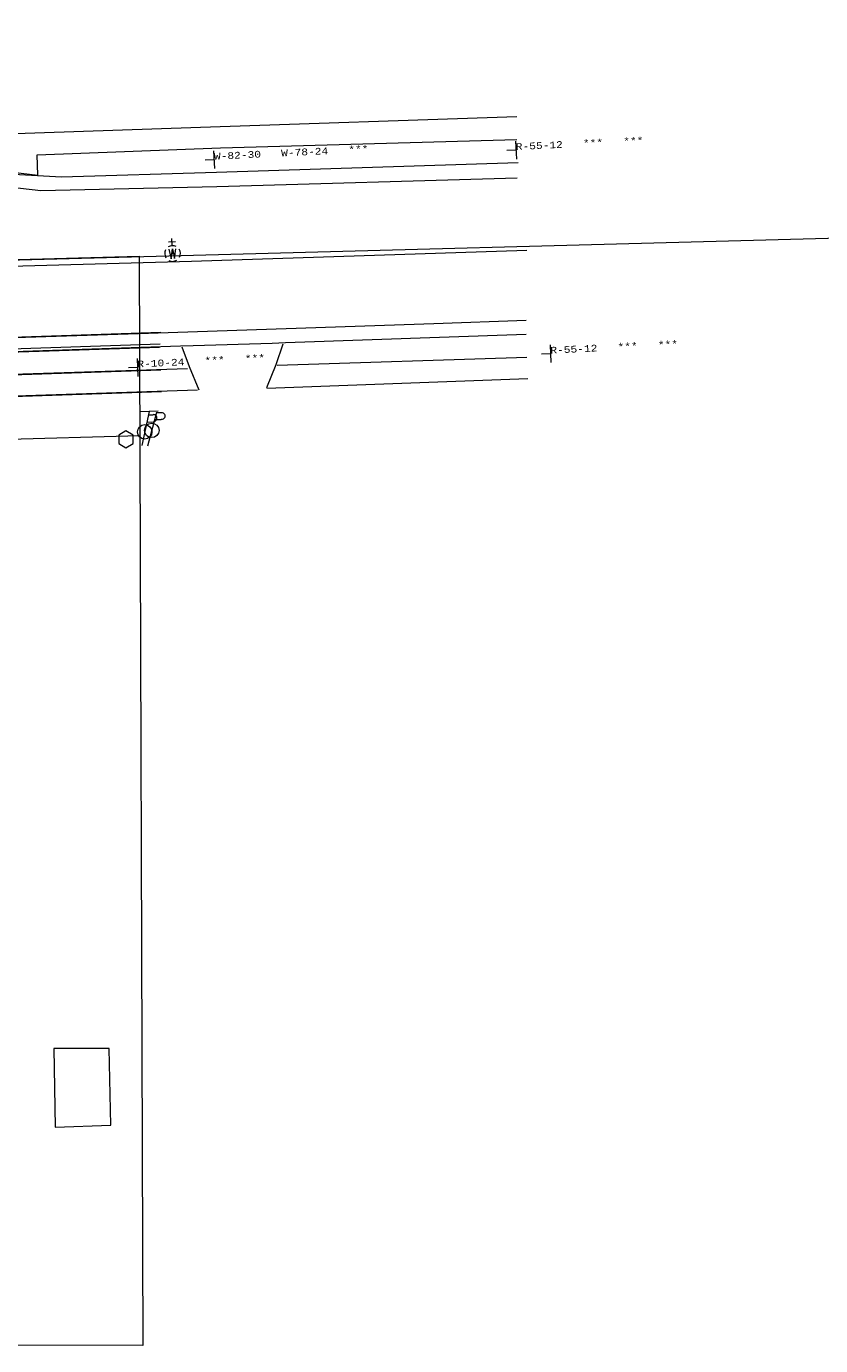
# Model space of a CAD drawing. Extents: x 127827 to 131413, y 268403 to 268774.
# Tile 16 of 16: x 129901 to 130042, y 268535 to 268771. Entities that reach past the tile are written whole.
import ezdxf
from ezdxf.enums import TextEntityAlignment as Align

# ---------------------------------------------------------------- set-up
doc = ezdxf.new("R2010")
doc.units = 21
doc.header["$LTSCALE"] = 50
doc.header["$MEASUREMENT"] = 0
for name, color, linetype, lineweight, true_color in [('BD_X_Building', 204, 'Continuous', 0, 0x8000a0), ('Channel Easement', 3, 'Continuous', 0, 0x00ff00), ('PV_X_Curb', 230, 'Continuous', 0, 0xfe0060), ('PV_X_Walk', 230, 'Continuous', 0, 0xfe0060), ('RW', 5, 'Continuous', 0, 0x0000ff), ('SV H0576', 1, 'Continuous', 0, 0xff0000), ('UT_X_Electric_Cells', 1, 'Continuous', 0, 0xff0000)]:
    doc.layers.add(name, color=color, linetype=linetype, lineweight=lineweight, true_color=true_color)
for name, color, linetype, lineweight in [('Level 11', 7, 'Continuous', 0), ('Level 16', 7, 'Continuous', 0), ('Level 18', 7, 'Continuous', 0), ('Level 33', 7, 'Continuous', 0), ('Level 35', 7, 'Continuous', 0), ('Level 63', 7, 'Continuous', 0), ('PV_X_EOP', 7, 'Continuous', 0), ('RD_X_Cells', 7, 'Continuous', 0)]:
    doc.layers.add(name, color=color, linetype=linetype, lineweight=lineweight)
doc.styles.get("Standard").update_dxf_attribs({"font": 'cour.ttf', "height": 5})

msp = doc.modelspace()

# ---------------------------------------------------------------- linework, layer by layer
at = {"layer": 'BD_X_Building'}
msp.add_polyline3d([(129915.3, 268588.57, 942.68), (129905.42, 268588.57, 942.65), (129905.65, 268574.52, 942.49), (129915.6, 268574.88, 942.48), (129915.3, 268588.57, 942.68)], dxfattribs=at)
at = {"layer": 'Channel Easement'}
msp.add_lwpolyline([(131411.04, 268770), (128767.64, 268699.14)], dxfattribs=at)
at = {"layer": 'Level 11', "color": 7, "linetype": 'Continuous', "lineweight": 0}
for points in [[(129988.22, 268744.14), (129934.57, 268742.58), (129903.12, 268741.83), (129895.85, 268742.66), (129887.85, 268746.55), (129882.24, 268751.95), (129878.15, 268759.49), (129877.01, 268764.05), (129876.39, 268771.11)], [(129988.22, 268744.14), (129934.57, 268742.58), (129903.12, 268741.83), (129895.85, 268742.66), (129887.85, 268746.55), (129882.24, 268751.95), (129878.15, 268759.49), (129877.01, 268764.05), (129876.39, 268771.11)], [(129423.94, 268669.76), (129423.8, 268674.02), (129423.15, 268674.39), (129422.7, 268678.59), (129423.19, 268679.33), (129423.59, 268685.41), (129424.5, 268689.84), (129427.35, 268694.34), (129430.27, 268697.11), (129434.93, 268699.58), (129440.81, 268700.66), (129493.29, 268702.22), (129548.56, 268704.02), (129602.23, 268705.91), (129654.48, 268707.55), (129707.91, 268709.41), (129760.43, 268711.17), (129813.74, 268712.96), (129865.4, 268714.54), (129920.56, 268716.38), (129973.37, 268718.14), (129989.87, 268718.71)], [(129423.94, 268669.76), (129423.8, 268674.02), (129423.15, 268674.39), (129422.7, 268678.59), (129423.19, 268679.33), (129423.59, 268685.41), (129424.5, 268689.84), (129427.35, 268694.34), (129430.27, 268697.11), (129434.93, 268699.58), (129440.81, 268700.66), (129493.29, 268702.22), (129548.56, 268704.02), (129602.23, 268705.91), (129654.48, 268707.55), (129707.91, 268709.41), (129760.43, 268711.17), (129813.74, 268712.96), (129865.4, 268714.54), (129920.56, 268716.38), (129973.37, 268718.14), (129989.87, 268718.71)]]:
    msp.add_lwpolyline(points, dxfattribs=at)
at = {"layer": 'Level 11', "color": 120, "linetype": 'Continuous', "lineweight": 0, "true_color": 0x00ffa1}
for points in [[(129878.91, 268770.8), (129879.53, 268764.09), (129882.08, 268756.81), (129886.48, 268750.97), (129888.31, 268749.54), (129890.87, 268747.84), (129892.26, 268747.03), (129898.24, 268744.83), (129906.83, 268744.33), (129934.52, 268745.21), (129988.41, 268746.89)], [(129878.91, 268770.8), (129879.53, 268764.09), (129882.08, 268756.81), (129886.48, 268750.97), (129888.31, 268749.54), (129890.87, 268747.84), (129892.26, 268747.03), (129898.24, 268744.83), (129906.83, 268744.33), (129934.52, 268745.21), (129988.41, 268746.89)], [(129601.72, 268703.14), (129655.79, 268704.93), (129708.03, 268706.81), (129762.89, 268708.66), (129812.11, 268710.2), (129814.21, 268710.33), (129840.6, 268711.24), (129843.36, 268711.18), (129891.07, 268712.93), (129928.08, 268714.13), (129930.33, 268714.21), (129944.45, 268714.6), (129946.83, 268714.72), (129989.85, 268716.21)], [(129601.72, 268703.14), (129655.79, 268704.93), (129708.03, 268706.81), (129762.89, 268708.66), (129812.11, 268710.2), (129814.21, 268710.33), (129840.6, 268711.24), (129843.36, 268711.18), (129891.07, 268712.93), (129928.08, 268714.13), (129930.33, 268714.21), (129944.45, 268714.6), (129946.83, 268714.72), (129989.85, 268716.21)]]:
    msp.add_lwpolyline(points, dxfattribs=at)
at = {"layer": 'Level 16', "color": 120, "linetype": 'Continuous', "lineweight": 0, "true_color": 0x00ffa1}
for p, q in [((129989.99, 268712.08), (129945.35, 268710.65)), ((129989.99, 268712.08), (129945.35, 268710.65)), ((129943.51, 268706.57), (129990.13, 268708.33)), ((129943.51, 268706.57), (129990.13, 268708.33))]:
    msp.add_line(p, q, dxfattribs=at)
for points in [[(129879.2, 268770.9), (129879.87, 268764.05), (129882.2, 268757.07), (129885.15, 268753.02), (129888.28, 268749.97), (129891.28, 268747.89), (129898.12, 268745.18), (129902.58, 268744.66), (129902.46, 268748.31), (129935.19, 268749.52), (129988.17, 268751.02)], [(129879.2, 268770.9), (129879.87, 268764.05), (129882.2, 268757.07), (129885.15, 268753.02), (129888.28, 268749.97), (129891.28, 268747.89), (129898.12, 268745.18), (129902.58, 268744.66), (129902.46, 268748.31), (129935.19, 268749.52), (129988.17, 268751.02)], [(129988.2, 268755.07), (129931.63, 268753.18), (129895.03, 268751.95), (129889.74, 268756.69), (129886.3, 268761.97), (129885.47, 268764.81), (129884.9, 268771.24)], [(129988.2, 268755.07), (129931.63, 268753.18), (129895.03, 268751.95), (129889.74, 268756.69), (129886.3, 268761.97), (129885.47, 268764.81), (129884.9, 268771.24)], [(129929.32, 268710.07), (129879.61, 268708.43), (129840.97, 268707.24)], [(129929.32, 268710.07), (129879.61, 268708.43), (129840.97, 268707.24)], [(129839.07, 268703.23), (129891.33, 268704.98), (129931.12, 268706.26)], [(129839.07, 268703.23), (129891.33, 268704.98), (129931.12, 268706.26)]]:
    msp.add_lwpolyline(points, dxfattribs=at)
at = {"layer": 'Level 16', "color": 7, "linetype": 'Continuous', "lineweight": 0}
for points in [[(129946.37, 268714.44), (129945.12, 268710.73), (129943.43, 268706.63)], [(129946.37, 268714.44), (129945.12, 268710.73), (129943.43, 268706.63)], [(129931.39, 268706.25), (129929.69, 268710.38), (129928.39, 268713.9)], [(129931.39, 268706.25), (129929.69, 268710.38), (129928.39, 268713.9)]]:
    msp.add_lwpolyline(points, dxfattribs=at)
at = {"layer": 'Level 18', "color": 5, "linetype": 'Continuous', "lineweight": 0, "true_color": 0x0000ff}
for p, q in [((129926.58, 268732.05), (129926.52, 268733.32)), ((129927.18, 268732.71), (129925.91, 268732.65))]:
    msp.add_line(p, q, dxfattribs=at)
at = {"layer": 'Level 18', "color": 30, "linetype": 'Continuous', "lineweight": 0, "true_color": 0xff8000}
for p, q in [((129924.06, 268702.5), (129920.86, 268702.34)), ((129922.46, 268702.42), (129921.15, 268696.35)), ((129922.05, 268700.52), (129923.24, 268700.58)), ((129922.33, 268701.81), (129923.18, 268701.85))]:
    msp.add_line(p, q, dxfattribs=at)
at = {"layer": 'Level 18', "color": 5, "linetype": 'Continuous', "lineweight": 0, "true_color": 0x0000ff}
msp.add_lwpolyline([(129925.97, 268731.44), (129926.38, 268729.73), (129926.61, 268731.47), (129927.01, 268729.76), (129927.25, 268731.5)], dxfattribs=at)
at = {"layer": 'Level 18', "color": 30, "linetype": 'Continuous', "lineweight": 0, "true_color": 0xff8000}
msp.add_circle((129921.67, 268698.78), 1.3, dxfattribs=at)
at = {"layer": 'Level 18', "color": 5, "linetype": 'Continuous', "lineweight": 0, "true_color": 0x0000ff}
for start, end in [(152.8486, 212.8119), (62.8486, 122.846), (332.8486, 32.8119), (242.8145, 302.8119)]:
    msp.add_arc((129926.65, 268730.65), 1.4, start, end, dxfattribs=at)
at = {"layer": 'Level 18', "color": 30, "linetype": 'Continuous', "lineweight": 0, "true_color": 0xff8000}
msp.add_arc((129923.22, 268701.22), 0.638, 271.707, 93.9536, dxfattribs=at)
at = {"layer": 'Level 18', "color": 5, "true_color": 0x0000ff}
msp.add_point((129926.65, 268730.65), dxfattribs=at)
at = {"layer": 'Level 33', "color": 1, "linetype": 'Continuous', "lineweight": 0, "true_color": 0xff0000}
msp.add_lwpolyline([(129989.94, 268731.16), (129930.05, 268729.23), (129876.14, 268727.76), (129821.39, 268726.06), (129765.28, 268724.26), (129711.61, 268722.6), (129658.87, 268720.89), (129609.12, 268719.44), (129553.82, 268717.68), (129496.24, 268715.73), (129441.25, 268713.8), (129389.12, 268711.91), (129332.34, 268710.2), (129277.17, 268708.05), (129223.81, 268706.39), (129167.98, 268704.78), (129109.04, 268702.95), (129054.48, 268701.56), (128997.15, 268699.43), (128939.98, 268697.58), (128882.4, 268695.85), (128822.91, 268694.02), (128781.91, 268692.83)], dxfattribs=at)
msp.add_lwpolyline([(129989.94, 268731.16), (129930.05, 268729.23), (129876.14, 268727.76), (129821.39, 268726.06), (129765.28, 268724.26), (129711.61, 268722.6), (129658.87, 268720.89), (129609.12, 268719.44), (129553.82, 268717.68), (129496.24, 268715.73), (129441.25, 268713.8), (129389.12, 268711.91), (129332.34, 268710.2), (129277.17, 268708.05), (129223.81, 268706.39), (129167.98, 268704.78), (129109.04, 268702.95), (129054.48, 268701.56), (128997.15, 268699.43), (128939.98, 268697.58), (128882.4, 268695.85), (128822.91, 268694.02), (128781.91, 268692.83)], dxfattribs=at)
at = {"layer": 'Level 35', "color": 3, "linetype": 'Continuous', "lineweight": 0, "true_color": 0x00ff00}
for p, q in [((129987.93, 268750.74), (129988.09, 268747.54)), ((129987.93, 268750.74), (129988.09, 268747.54)), ((129987.93, 268750.74), (129988.09, 268747.54)), ((129934.07, 268747.42), (129932.47, 268747.34)), ((129934.07, 268747.42), (129932.47, 268747.34)), ((129934.07, 268747.42), (129932.47, 268747.34)), ((129933.99, 268749.01), (129934.15, 268745.82)), ((129933.99, 268749.01), (129934.15, 268745.82)), ((129933.99, 268749.01), (129934.15, 268745.82)), ((129988.01, 268749.14), (129986.41, 268749.06)), ((129988.01, 268749.14), (129986.41, 268749.06)), ((129988.01, 268749.14), (129986.41, 268749.06)), ((129994.11, 268714.35), (129994.27, 268711.15)), ((129994.11, 268714.35), (129994.27, 268711.15)), ((129994.11, 268714.35), (129994.27, 268711.15)), ((129920.3, 268711.89), (129920.46, 268708.7)), ((129920.3, 268711.89), (129920.46, 268708.7)), ((129920.3, 268711.89), (129920.46, 268708.7)), ((129994.19, 268712.75), (129992.59, 268712.67)), ((129994.19, 268712.75), (129992.59, 268712.67)), ((129994.19, 268712.75), (129992.59, 268712.67)), ((129920.38, 268710.29), (129918.78, 268710.22)), ((129920.38, 268710.29), (129918.78, 268710.22)), ((129920.38, 268710.29), (129918.78, 268710.22))]:
    msp.add_line(p, q, dxfattribs=at)
at = {"layer": 'PV_X_Curb'}
for points in [[(129459.04, 268699.1, 941.91), (129521.46, 268701.17, 942.03), (129614.42, 268704.16, 942.2), (129750.31, 268708.68, 942.56), (129924.45, 268714.48, 945.42)], [(129459.16, 268698.55, 942.33), (129521.56, 268700.44, 942.45), (129614.42, 268703.63, 942.73), (129750.2, 268708.13, 943.1), (129924.32, 268713.94, 945.91)]]:
    msp.add_polyline3d(points, dxfattribs=at)
at = {"layer": 'PV_X_EOP'}
msp.add_polyline3d([(129458.89, 268701.12, 942.11), (129520.69, 268703.17, 942.26), (129614.24, 268706.14, 942.46), (129750.45, 268710.76, 942.77), (129924.56, 268716.57, 945.57)], dxfattribs=at)
at = {"layer": 'PV_X_Walk'}
for points in [[(129459.6, 268694.43, 942.16), (129522.62, 268696.36, 942.57), (129614.8, 268699.46, 942.53), (129750.58, 268704, 943), (129924.57, 268709.87, 945.8)], [(129459.73, 268690.69, 942.31), (129522.77, 268692.58, 942.59), (129614.95, 268695.5, 942.46), (129750.69, 268700.15, 942.84), (129924.66, 268705.97, 945.66)]]:
    msp.add_polyline3d(points, dxfattribs=at)
at = {"layer": 'RD_X_Cells', "color": 30, "linetype": 'Continuous', "true_color": 0xff7f00}
msp.add_polyline3d([(129917.02, 268696.69, 944.56), (129918.32, 268695.94, 944.56), (129919.61, 268696.69, 944.56), (129919.61, 268698.19, 944.56), (129918.32, 268698.94, 944.56), (129917.02, 268698.19, 944.56), (129917.02, 268696.69, 944.56)], dxfattribs=at)
at = {"layer": 'RW'}
msp.add_line((129920.79, 268698.04), (128768.5, 268667.15), dxfattribs=at)
at = {"layer": 'SV H0576'}
msp.add_lwpolyline([(129704.33, 268724.21), (129920.68, 268730.18), (129921.36, 268535.47), (129831.36, 268535.6), (129812.25, 268535.63), (129704.33, 268724.21)], dxfattribs=at)
at = {"layer": 'UT_X_Electric_Cells', "color": 1, "linetype": 'Continuous', "lineweight": 0, "true_color": 0xff0000}
for p, q in [((129923.79, 268702.24, 945.17), (129922.18, 268696.24, 945.17)), ((129923.79, 268702.24, 945.17), (129924.64, 268702.24, 945.17)), ((129923.45, 268700.97, 945.17), (129924.64, 268700.97, 945.17))]:
    msp.add_line(p, q, dxfattribs=at)
msp.add_circle((129922.93, 268699.04, 945.17), 1.3, dxfattribs=at)
at = {"layer": 'UT_X_Electric_Cells', "color": 1, "linetype": 'Continuous', "lineweight": 0, "true_color": 0xff0000, "extrusion": (0, 0, -1)}
msp.add_arc((-129924.65, 268701.61, -945.17), 0.638, 88.8767, 271.1233, dxfattribs=at)

# ---------------------------------------------------------------- texts
at = {"layer": 'Level 63', "color": 7, "lineweight": 0}
for s, p in [('W-82-30   W-78-24   ***', (129934.04, 268748.01)), ('W-82-30   W-78-24   ***', (129934.04, 268748.01)), ('R-55-12   ***   ***', (129987.98, 268749.74)), ('R-55-12   ***   ***', (129987.98, 268749.74)), ('R-55-12   ***   ***', (129994.16, 268713.35)), ('R-55-12   ***   ***', (129994.16, 268713.35)), ('R-10-24   ***   ***', (129920.35, 268710.89)), ('R-10-24   ***   ***', (129920.35, 268710.89))]:
    msp.add_text(s, height=1.2, rotation=2.8303, dxfattribs=at).set_placement(p, align=Align.MIDDLE_LEFT)

doc.saveas('drawing.dxf')
